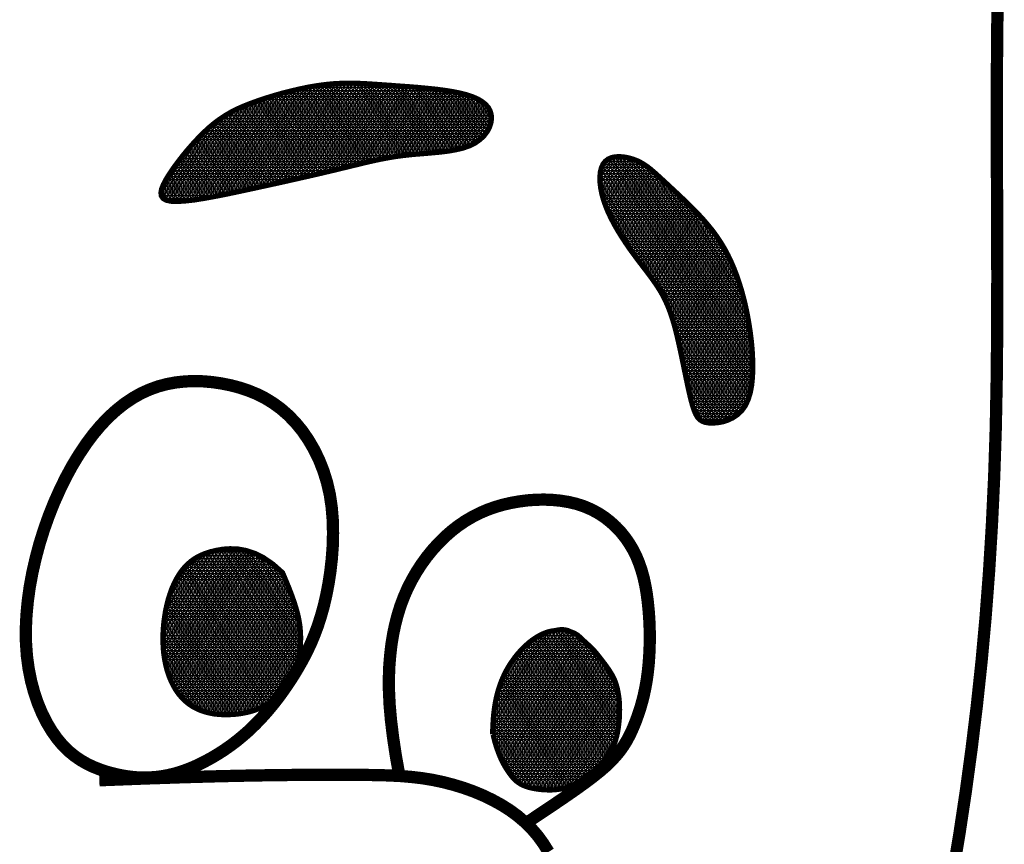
# Model space of a CAD drawing. Header units: feet. Extents: x 56.7 to 65.2, y 40.1 to 51.1.
# Tile 155 of 168: x 63.81 to 63.994, y 42.082 to 42.237. Entities that reach past the tile are written whole.
import ezdxf

# ---------------------------------------------------------------- set-up
doc = ezdxf.new("R2010")
doc.units = ezdxf.units.FT
doc.header["$LTSCALE"] = 16
doc.header["$MEASUREMENT"] = 0
doc.layers.add('FACE', color=160, linetype='CONTINUOUS')
pattern_1 = [(360, (61.8635462, 39.35619203), (1e-19, 0.00057574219), []), (60, (61.8635462, 39.35619203), (-0.00049860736, 0.00028787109), []), (120, (61.8635462, 39.35619203), (-0.00049860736, -0.00028787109), [])]

msp = doc.modelspace()

# ---------------------------------------------------------------- hatches: boundary and pattern name
at = {"layer": 'FACE', "linetype": 'Continuous'}
h = msp.add_hatch(dxfattribs=at)
h.set_pattern_fill('NET3', color=5, scale=0.004606, style=0)
h.set_pattern_definition(pattern_1)
h.paths.add_polyline_path([(63.94649, 42.17652), (63.94628, 42.1782), (63.94603, 42.17985), (63.94574, 42.18146), (63.94541, 42.18303), (63.94504, 42.18455), (63.94464, 42.18602), (63.9442, 42.18744), (63.94373, 42.1888), (63.94323, 42.19011), (63.94269, 42.19136), (63.94211, 42.19257), (63.94149, 42.19373), (63.94081, 42.19487), (63.94007, 42.19599), (63.93927, 42.19709), (63.93839, 42.19818), (63.93745, 42.19927), (63.93645, 42.20035), (63.93541, 42.20141), (63.93437, 42.20244), (63.93333, 42.20343), (63.93232, 42.20438), (63.93136, 42.20527), (63.93047, 42.2061), (63.92966, 42.20685), (63.92892, 42.20752), (63.92824, 42.20813), (63.92759, 42.20868), (63.92696, 42.20917), (63.92633, 42.20959), (63.92567, 42.20997), (63.92497, 42.2103), (63.92421, 42.21057), (63.92342, 42.21079), (63.92261, 42.21094), (63.92181, 42.211), (63.92104, 42.21096), (63.92033, 42.21082), (63.91969, 42.21054), (63.91915, 42.21013), (63.91872, 42.20957), (63.91841, 42.20888), (63.91822, 42.20807), (63.91814, 42.20716), (63.91816, 42.20617), (63.91829, 42.20511), (63.91851, 42.204), (63.91883, 42.20286), (63.91924, 42.2017), (63.91972, 42.20053), (63.92028, 42.19937), (63.92089, 42.19821), (63.92155, 42.19707), (63.92224, 42.19595), (63.92296, 42.19486), (63.92368, 42.1938), (63.92441, 42.1928), (63.92513, 42.19183), (63.92584, 42.19089), (63.92653, 42.18999), (63.9272, 42.1891), (63.92785, 42.18824), (63.92845, 42.18738), (63.92902, 42.18653), (63.92955, 42.18568), (63.93003, 42.18481), (63.93048, 42.1839), (63.9309, 42.18294), (63.9313, 42.1819), (63.93168, 42.18076), (63.93206, 42.17951), (63.93242, 42.17813), (63.93279, 42.1766), (63.93315, 42.17498), (63.93351, 42.17329), (63.93386, 42.17158), (63.93421, 42.16991), (63.93454, 42.16831), (63.93487, 42.16683), (63.93518, 42.16552), (63.93548, 42.16441), (63.93578, 42.1635), (63.9361, 42.16276), (63.93645, 42.16218), (63.93686, 42.16175), (63.93734, 42.16145), (63.9379, 42.16126), (63.93857, 42.16116), (63.93936, 42.16114), (63.94023, 42.16121), (63.94115, 42.16138), (63.94209, 42.16168), (63.94302, 42.16212), (63.94389, 42.1627), (63.94469, 42.16346), (63.94536, 42.16439), (63.94589, 42.16552), (63.94629, 42.16681), (63.94656, 42.16824), (63.94671, 42.16979), (63.94677, 42.17142), (63.94674, 42.1731), (63.94665, 42.17481)])
h.paths.add_polyline_path([(63.8527, 42.20492), (63.85494, 42.20541), (63.85714, 42.20589), (63.85931, 42.20637), (63.86143, 42.20685), (63.86349, 42.20731), (63.86548, 42.20777), (63.86738, 42.20822), (63.86919, 42.20865), (63.8709, 42.20907), (63.87252, 42.20946), (63.87408, 42.20984), (63.8756, 42.21019), (63.87709, 42.21051), (63.87858, 42.21079), (63.88009, 42.21104), (63.88164, 42.21124), (63.88324, 42.21141), (63.88487, 42.21154), (63.88651, 42.21168), (63.88812, 42.21183), (63.88968, 42.21202), (63.89116, 42.21227), (63.89253, 42.2126), (63.89376, 42.21303), (63.89483, 42.21357), (63.89573, 42.21421), (63.89648, 42.21493), (63.89706, 42.2157), (63.89748, 42.2165), (63.89774, 42.2173), (63.89785, 42.2181), (63.8978, 42.21885), (63.8976, 42.21955), (63.89725, 42.22019), (63.89675, 42.22077), (63.8961, 42.22129), (63.8953, 42.22177), (63.89434, 42.22219), (63.89324, 42.22256), (63.89198, 42.22289), (63.89057, 42.22317), (63.88905, 42.22341), (63.88742, 42.22362), (63.88573, 42.22379), (63.88401, 42.22395), (63.88227, 42.22409), (63.88055, 42.22421), (63.87888, 42.22434), (63.87728, 42.22445), (63.87574, 42.22456), (63.87424, 42.22465), (63.87276, 42.22472), (63.87129, 42.22474), (63.86981, 42.22472), (63.86831, 42.22464), (63.86676, 42.22449), (63.86515, 42.22427), (63.86351, 42.22399), (63.86185, 42.22364), (63.86019, 42.22325), (63.85855, 42.22283), (63.85696, 42.22237), (63.85543, 42.2219), (63.85399, 42.22141), (63.85264, 42.22092), (63.85139, 42.22042), (63.85021, 42.2199), (63.8491, 42.21933), (63.84803, 42.21871), (63.84699, 42.21802), (63.84596, 42.21725), (63.84494, 42.2164), (63.8439, 42.21544), (63.84287, 42.21439), (63.84185, 42.21329), (63.84086, 42.21215), (63.83991, 42.21099), (63.83903, 42.20984), (63.83822, 42.20873), (63.8375, 42.20766), (63.83689, 42.20667), (63.83642, 42.20576), (63.8361, 42.20495), (63.83597, 42.20424), (63.83605, 42.20365), (63.83637, 42.20318), (63.83695, 42.20284), (63.83783, 42.20265), (63.83901, 42.2026), (63.84047, 42.20269), (63.84217, 42.20288), (63.84405, 42.20318), (63.84609, 42.20355), (63.84824, 42.20397), (63.85046, 42.20444)])
h = msp.add_hatch(dxfattribs=at)
h.set_pattern_fill('NET3', color=5, scale=0.004606, style=0)
h.set_pattern_definition(pattern_1)
h.paths.add_polyline_path([(63.85874, 42.13314), (63.85914, 42.1322), (63.85955, 42.13122), (63.85995, 42.13023), (63.86034, 42.12923), (63.8607, 42.12823), (63.86103, 42.12725), (63.86132, 42.1263), (63.86157, 42.12539), (63.86176, 42.12452), (63.86191, 42.12371), (63.86201, 42.12294), (63.86207, 42.12222), (63.86211, 42.12155), (63.86212, 42.12091), (63.86211, 42.12032), (63.86209, 42.11976), (63.86206, 42.11925), (63.86203, 42.11876), (63.86198, 42.11829), (63.86192, 42.11785), (63.86184, 42.11741), (63.86175, 42.11699), (63.86164, 42.11656), (63.8615, 42.11613), (63.86135, 42.11568), (63.86117, 42.11523), (63.86097, 42.11477), (63.86076, 42.11431), (63.86053, 42.11384), (63.8603, 42.11339), (63.86006, 42.11293), (63.85981, 42.11249), (63.85957, 42.11206), (63.85933, 42.11164), (63.85909, 42.11124), (63.85885, 42.11087), (63.85861, 42.11052), (63.85837, 42.11021), (63.85814, 42.10993), (63.85792, 42.10969), (63.8577, 42.10948), (63.85748, 42.10931), (63.85726, 42.10917), (63.85703, 42.10905), (63.8568, 42.10893), (63.85655, 42.10882), (63.85629, 42.10869), (63.85601, 42.10856), (63.8557, 42.1084), (63.85537, 42.10823), (63.855, 42.10804), (63.85459, 42.10784), (63.85414, 42.10765), (63.85364, 42.10745), (63.85308, 42.10726), (63.85246, 42.10709), (63.85177, 42.10693), (63.85102, 42.10679), (63.85023, 42.10668), (63.8494, 42.10661), (63.84855, 42.10657), (63.84768, 42.10657), (63.84681, 42.10662), (63.84594, 42.10671), (63.84509, 42.10687), (63.84426, 42.10708), (63.84345, 42.10735), (63.84267, 42.10769), (63.84192, 42.10809), (63.8412, 42.10856), (63.84053, 42.10911), (63.8399, 42.10973), (63.83931, 42.11042), (63.83877, 42.11119), (63.83828, 42.11202), (63.83785, 42.11292), (63.83746, 42.11386), (63.83713, 42.11486), (63.83686, 42.1159), (63.83665, 42.11697), (63.83649, 42.11807), (63.83639, 42.1192), (63.83635, 42.12034), (63.83635, 42.12149), (63.83641, 42.12264), (63.83651, 42.12378), (63.83666, 42.12491), (63.83684, 42.12601), (63.83707, 42.12709), (63.83734, 42.12813), (63.83765, 42.12913), (63.83799, 42.13009), (63.83839, 42.13101), (63.83882, 42.13188), (63.8393, 42.13269), (63.83982, 42.13345), (63.84039, 42.13415), (63.84101, 42.13478), (63.8417, 42.13536), (63.84246, 42.13588), (63.84329, 42.13633), (63.84422, 42.13673), (63.84524, 42.13706), (63.84637, 42.13733), (63.8476, 42.13754), (63.84895, 42.13763), (63.85039, 42.13757), (63.85191, 42.1373), (63.85352, 42.13677), (63.8552, 42.13593), (63.85694, 42.13474)])
edge = h.paths.add_edge_path()
edge.add_line((63.89806, 42.10291), (63.89808, 42.10376))
edge.add_line((63.89808, 42.10376), (63.89812, 42.10449))
edge.add_line((63.89812, 42.10449), (63.89815, 42.10513))
edge.add_line((63.89815, 42.10513), (63.89818, 42.10568))
edge.add_line((63.89818, 42.10568), (63.89822, 42.10616))
edge.add_line((63.89822, 42.10616), (63.89826, 42.10657))
edge.add_line((63.89826, 42.10657), (63.8983, 42.10695))
edge.add_line((63.8983, 42.10695), (63.89834, 42.10728))
edge.add_line((63.89834, 42.10728), (63.89838, 42.1076))
edge.add_line((63.89838, 42.1076), (63.89842, 42.1079))
edge.add_line((63.89842, 42.1079), (63.89846, 42.10818))
edge.add_line((63.89846, 42.10818), (63.89851, 42.10845))
edge.add_line((63.89851, 42.10845), (63.89855, 42.1087))
edge.add_line((63.89855, 42.1087), (63.8986, 42.10895))
edge.add_line((63.8986, 42.10895), (63.89864, 42.10919))
edge.add_line((63.89864, 42.10919), (63.89869, 42.10942))
edge.add_line((63.89869, 42.10942), (63.89874, 42.10965))
edge.add_line((63.89874, 42.10965), (63.89879, 42.10988))
edge.add_line((63.89879, 42.10988), (63.89884, 42.1101))
edge.add_line((63.89884, 42.1101), (63.8989, 42.11032))
edge.add_line((63.8989, 42.11032), (63.89895, 42.11054))
edge.add_line((63.89895, 42.11054), (63.89901, 42.11075))
edge.add_line((63.89901, 42.11075), (63.89907, 42.11097))
edge.add_line((63.89907, 42.11097), (63.89913, 42.11117))
edge.add_line((63.89913, 42.11117), (63.89919, 42.11138))
edge.add_line((63.89919, 42.11138), (63.89926, 42.11158))
edge.add_line((63.89926, 42.11158), (63.89932, 42.11178))
edge.add_line((63.89932, 42.11178), (63.89939, 42.11198))
edge.add_line((63.89939, 42.11198), (63.89946, 42.11218))
edge.add_line((63.89946, 42.11218), (63.89953, 42.11237))
edge.add_line((63.89953, 42.11237), (63.8996, 42.11256))
edge.add_line((63.8996, 42.11256), (63.89967, 42.11275))
edge.add_line((63.89967, 42.11275), (63.89974, 42.11293))
edge.add_line((63.89974, 42.11293), (63.89982, 42.11311))
edge.add_line((63.89982, 42.11311), (63.89989, 42.11329))
edge.add_line((63.89989, 42.11329), (63.89997, 42.11347))
edge.add_line((63.89997, 42.11347), (63.90005, 42.11365))
edge.add_line((63.90005, 42.11365), (63.90013, 42.11382))
edge.add_line((63.90013, 42.11382), (63.90021, 42.11399))
edge.add_line((63.90021, 42.11399), (63.90029, 42.11416))
edge.add_line((63.90029, 42.11416), (63.90037, 42.11432))
edge.add_line((63.90037, 42.11432), (63.90045, 42.11449))
edge.add_line((63.90045, 42.11449), (63.90054, 42.11465))
edge.add_line((63.90054, 42.11465), (63.90062, 42.11481))
edge.add_line((63.90062, 42.11481), (63.90071, 42.11497))
edge.add_line((63.90071, 42.11497), (63.9008, 42.11512))
edge.add_line((63.9008, 42.11512), (63.90089, 42.11528))
edge.add_line((63.90089, 42.11528), (63.90097, 42.11543))
edge.add_line((63.90097, 42.11543), (63.90106, 42.11558))
edge.add_line((63.90106, 42.11558), (63.90116, 42.11573))
edge.add_line((63.90116, 42.11573), (63.90125, 42.11588))
edge.add_line((63.90125, 42.11588), (63.90134, 42.11602))
edge.add_line((63.90134, 42.11602), (63.90143, 42.11616))
edge.add_line((63.90143, 42.11616), (63.90153, 42.11631))
edge.add_line((63.90153, 42.11631), (63.90162, 42.11645))
edge.add_line((63.90162, 42.11645), (63.90172, 42.11658))
edge.add_line((63.90172, 42.11658), (63.90181, 42.11672))
edge.add_line((63.90181, 42.11672), (63.90191, 42.11686))
edge.add_line((63.90191, 42.11686), (63.90201, 42.11699))
edge.add_line((63.90201, 42.11699), (63.9021, 42.11712))
edge.add_line((63.9021, 42.11712), (63.9022, 42.11725))
edge.add_line((63.9022, 42.11725), (63.9023, 42.11738))
edge.add_line((63.9023, 42.11738), (63.9024, 42.11751))
edge.add_line((63.9024, 42.11751), (63.9025, 42.11763))
edge.add_line((63.9025, 42.11763), (63.9026, 42.11776))
edge.add_line((63.9026, 42.11776), (63.9027, 42.11788))
edge.add_line((63.9027, 42.11788), (63.9028, 42.118))
edge.add_line((63.9028, 42.118), (63.90291, 42.11812))
edge.add_line((63.90291, 42.11812), (63.90301, 42.11824))
edge.add_line((63.90301, 42.11824), (63.90311, 42.11835))
edge.add_line((63.90311, 42.11835), (63.90321, 42.11847))
edge.add_line((63.90321, 42.11847), (63.90332, 42.11858))
edge.add_line((63.90332, 42.11858), (63.90342, 42.11869))
edge.add_line((63.90342, 42.11869), (63.90353, 42.1188))
edge.add_line((63.90353, 42.1188), (63.90363, 42.11891))
edge.add_line((63.90363, 42.11891), (63.90373, 42.11901))
edge.add_line((63.90373, 42.11901), (63.90384, 42.11912))
edge.add_line((63.90384, 42.11912), (63.90395, 42.11922))
edge.add_line((63.90395, 42.11922), (63.90405, 42.11932))
edge.add_line((63.90405, 42.11932), (63.90416, 42.11942))
edge.add_line((63.90416, 42.11942), (63.90426, 42.11952))
edge.add_line((63.90426, 42.11952), (63.90437, 42.11962))
edge.add_line((63.90437, 42.11962), (63.90448, 42.11971))
edge.add_line((63.90448, 42.11971), (63.90458, 42.11981))
edge.add_line((63.90458, 42.11981), (63.90469, 42.1199))
edge.add_line((63.90469, 42.1199), (63.9048, 42.11999))
edge.add_line((63.9048, 42.11999), (63.9049, 42.12008))
edge.add_line((63.9049, 42.12008), (63.90501, 42.12016))
edge.add_line((63.90501, 42.12016), (63.90512, 42.12025))
edge.add_line((63.90512, 42.12025), (63.90522, 42.12033))
edge.add_line((63.90522, 42.12033), (63.90533, 42.12042))
edge.add_line((63.90533, 42.12042), (63.90544, 42.1205))
edge.add_line((63.90544, 42.1205), (63.90554, 42.12057))
edge.add_line((63.90554, 42.12057), (63.90565, 42.12065))
edge.add_line((63.90565, 42.12065), (63.90576, 42.12073))
edge.add_line((63.90576, 42.12073), (63.90587, 42.1208))
edge.add_line((63.90587, 42.1208), (63.90597, 42.12087))
edge.add_line((63.90597, 42.12087), (63.90608, 42.12094))
edge.add_line((63.90608, 42.12094), (63.90619, 42.12101))
edge.add_line((63.90619, 42.12101), (63.90629, 42.12107))
edge.add_line((63.90629, 42.12107), (63.9064, 42.12114))
edge.add_line((63.9064, 42.12114), (63.90651, 42.1212))
edge.add_line((63.90651, 42.1212), (63.90661, 42.12126))
edge.add_line((63.90661, 42.12126), (63.90672, 42.12132))
edge.add_line((63.90672, 42.12132), (63.90683, 42.12138))
edge.add_line((63.90683, 42.12138), (63.90693, 42.12144))
edge.add_line((63.90693, 42.12144), (63.90704, 42.12149))
edge.add_line((63.90704, 42.12149), (63.90714, 42.12154))
edge.add_line((63.90714, 42.12154), (63.90725, 42.12159))
edge.add_line((63.90725, 42.12159), (63.90735, 42.12164))
edge.add_line((63.90735, 42.12164), (63.90746, 42.12169))
edge.add_line((63.90746, 42.12169), (63.90756, 42.12174))
edge.add_line((63.90756, 42.12174), (63.90766, 42.12178))
edge.add_line((63.90766, 42.12178), (63.90777, 42.12182))
edge.add_line((63.90777, 42.12182), (63.90787, 42.12186))
edge.add_line((63.90787, 42.12186), (63.90797, 42.1219))
edge.add_line((63.90797, 42.1219), (63.90807, 42.12194))
edge.add_line((63.90807, 42.12194), (63.90817, 42.12197))
edge.add_line((63.90817, 42.12197), (63.90828, 42.12201))
edge.add_line((63.90828, 42.12201), (63.90838, 42.12204))
edge.add_line((63.90838, 42.12204), (63.90848, 42.12207))
edge.add_line((63.90848, 42.12207), (63.90858, 42.1221))
edge.add_line((63.90858, 42.1221), (63.90868, 42.12212))
edge.add_line((63.90868, 42.12212), (63.90877, 42.12215))
edge.add_line((63.90877, 42.12215), (63.90887, 42.12217))
edge.add_line((63.90887, 42.12217), (63.90897, 42.12219))
edge.add_line((63.90897, 42.12219), (63.90907, 42.12221))
edge.add_line((63.90907, 42.12221), (63.90916, 42.12223))
edge.add_line((63.90916, 42.12223), (63.90926, 42.12224))
edge.add_line((63.90926, 42.12224), (63.90936, 42.12226))
edge.add_line((63.90936, 42.12226), (63.90945, 42.12227))
edge.add_line((63.90945, 42.12227), (63.90954, 42.12228))
edge.add_line((63.90954, 42.12228), (63.90964, 42.1223))
edge.add_line((63.90964, 42.1223), (63.90973, 42.12231))
edge.add_line((63.90973, 42.12231), (63.90982, 42.12232))
edge.add_line((63.90982, 42.12232), (63.90991, 42.12234))
edge.add_line((63.90991, 42.12234), (63.91, 42.12236))
edge.add_line((63.91, 42.12236), (63.91009, 42.12237))
edge.add_line((63.91009, 42.12237), (63.91017, 42.12239))
edge.add_line((63.91017, 42.12239), (63.91026, 42.1224))
edge.add_line((63.91026, 42.1224), (63.91034, 42.12242))
edge.add_line((63.91034, 42.12242), (63.91043, 42.12244))
edge.add_line((63.91043, 42.12244), (63.91052, 42.12245))
edge.add_line((63.91052, 42.12245), (63.9106, 42.12246))
edge.add_line((63.9106, 42.12246), (63.91069, 42.12247))
edge.add_line((63.91069, 42.12247), (63.91078, 42.12248))
edge.add_line((63.91078, 42.12248), (63.91086, 42.12248))
edge.add_line((63.91086, 42.12248), (63.91095, 42.12248))
edge.add_line((63.91095, 42.12248), (63.91104, 42.12248))
edge.add_line((63.91104, 42.12248), (63.91113, 42.12248))
edge.add_line((63.91113, 42.12248), (63.91122, 42.12247))
edge.add_line((63.91122, 42.12247), (63.91132, 42.12247))
edge.add_line((63.91132, 42.12247), (63.91141, 42.12246))
edge.add_line((63.91141, 42.12246), (63.9115, 42.12245))
edge.add_line((63.9115, 42.12245), (63.91159, 42.12244))
edge.add_line((63.91159, 42.12244), (63.91169, 42.12243))
edge.add_line((63.91169, 42.12243), (63.91178, 42.12241))
edge.add_line((63.91178, 42.12241), (63.91186, 42.12239))
edge.add_line((63.91186, 42.12239), (63.91195, 42.12237))
edge.add_line((63.91195, 42.12237), (63.91203, 42.12235))
edge.add_line((63.91203, 42.12235), (63.9121, 42.12232))
edge.add_line((63.9121, 42.12232), (63.91218, 42.1223))
edge.add_line((63.91218, 42.1223), (63.91225, 42.12227))
edge.add_line((63.91225, 42.12227), (63.91232, 42.12224))
edge.add_line((63.91232, 42.12224), (63.91238, 42.12221))
edge.add_line((63.91238, 42.12221), (63.91245, 42.12218))
edge.add_line((63.91245, 42.12218), (63.91251, 42.12215))
edge.add_line((63.91251, 42.12215), (63.91258, 42.12212))
edge.add_line((63.91258, 42.12212), (63.91264, 42.1221))
edge.add_line((63.91264, 42.1221), (63.91271, 42.12207))
edge.add_line((63.91271, 42.12207), (63.91278, 42.12204))
edge.add_line((63.91278, 42.12204), (63.91284, 42.12202))
edge.add_line((63.91284, 42.12202), (63.91291, 42.122))
edge.add_line((63.91291, 42.122), (63.91299, 42.12197))
edge.add_line((63.91299, 42.12197), (63.91306, 42.12194))
edge.add_line((63.91306, 42.12194), (63.91313, 42.12191))
edge.add_line((63.91313, 42.12191), (63.91321, 42.12188))
edge.add_line((63.91321, 42.12188), (63.91329, 42.12185))
edge.add_line((63.91329, 42.12185), (63.91337, 42.12181))
edge.add_line((63.91337, 42.12181), (63.91345, 42.12177))
edge.add_line((63.91345, 42.12177), (63.91352, 42.12173))
edge.add_line((63.91352, 42.12173), (63.9136, 42.12168))
edge.add_line((63.9136, 42.12168), (63.91368, 42.12163))
edge.add_line((63.91368, 42.12163), (63.91376, 42.12158))
edge.add_line((63.91376, 42.12158), (63.91384, 42.12153))
edge.add_line((63.91384, 42.12153), (63.91392, 42.12148))
edge.add_line((63.91392, 42.12148), (63.914, 42.12142))
edge.add_line((63.914, 42.12142), (63.91407, 42.12136))
edge.add_line((63.91407, 42.12136), (63.91414, 42.1213))
edge.add_line((63.91414, 42.1213), (63.91422, 42.12124))
edge.add_line((63.91422, 42.12124), (63.91429, 42.12118))
edge.add_line((63.91429, 42.12118), (63.91436, 42.12112))
edge.add_line((63.91436, 42.12112), (63.91443, 42.12106))
edge.add_line((63.91443, 42.12106), (63.91449, 42.12099))
edge.add_line((63.91449, 42.12099), (63.91456, 42.12093))
edge.add_line((63.91456, 42.12093), (63.91462, 42.12087))
edge.add_line((63.91462, 42.12087), (63.91469, 42.12081))
edge.add_line((63.91469, 42.12081), (63.91476, 42.12074))
edge.add_line((63.91476, 42.12074), (63.91483, 42.12067))
edge.add_line((63.91483, 42.12067), (63.9149, 42.12061))
edge.add_line((63.9149, 42.12061), (63.91497, 42.12054))
edge.add_line((63.91497, 42.12054), (63.91505, 42.12046))
edge.add_line((63.91505, 42.12046), (63.91513, 42.12039))
edge.add_line((63.91513, 42.12039), (63.91522, 42.12031))
edge.add_line((63.91522, 42.12031), (63.91531, 42.12022))
edge.add_line((63.91531, 42.12022), (63.91542, 42.12013))
edge.add_line((63.91542, 42.12013), (63.91553, 42.12002))
edge.add_line((63.91553, 42.12002), (63.91565, 42.11991))
edge.add_line((63.91565, 42.11991), (63.91579, 42.11979))
edge.add_line((63.91579, 42.11979), (63.91594, 42.11966))
edge.add_line((63.91594, 42.11966), (63.91609, 42.11952))
edge.add_line((63.91609, 42.11952), (63.91626, 42.11937))
edge.add_line((63.91626, 42.11937), (63.91643, 42.1192))
edge.add_line((63.91643, 42.1192), (63.9166, 42.11903))
edge.add_line((63.9166, 42.11903), (63.91678, 42.11885))
edge.add_line((63.91678, 42.11885), (63.91696, 42.11866))
edge.add_line((63.91696, 42.11866), (63.91715, 42.11845))
edge.add_line((63.91715, 42.11845), (63.91733, 42.11824))
edge.add_line((63.91733, 42.11824), (63.91752, 42.11802))
edge.add_line((63.91752, 42.11802), (63.91772, 42.11778))
edge.add_line((63.91772, 42.11778), (63.91792, 42.11752))
edge.add_line((63.91792, 42.11752), (63.91813, 42.11725))
edge.add_line((63.91813, 42.11725), (63.91835, 42.11697))
edge.add_line((63.91835, 42.11697), (63.91859, 42.11666))
edge.add_line((63.91859, 42.11666), (63.91883, 42.11634))
edge.add_line((63.91883, 42.11634), (63.91909, 42.116))
edge.add_line((63.91909, 42.116), (63.91934, 42.11565))
edge.add_line((63.91934, 42.11565), (63.9196, 42.11529))
edge.add_line((63.9196, 42.11529), (63.91985, 42.11492))
edge.add_line((63.91985, 42.11492), (63.92009, 42.11455))
edge.add_line((63.92009, 42.11455), (63.92032, 42.11418))
edge.add_line((63.92032, 42.11418), (63.92053, 42.11381))
edge.add_line((63.92053, 42.11381), (63.92071, 42.11345))
edge.add_line((63.92071, 42.11345), (63.92087, 42.11309))
edge.add_line((63.92087, 42.11309), (63.92101, 42.11274))
edge.add_line((63.92101, 42.11274), (63.92114, 42.11238))
edge.add_line((63.92114, 42.11238), (63.92124, 42.11203))
edge.add_line((63.92124, 42.11203), (63.92134, 42.11168))
edge.add_line((63.92134, 42.11168), (63.92143, 42.11132))
edge.add_line((63.92143, 42.11132), (63.9215, 42.11096))
edge.add_line((63.9215, 42.11096), (63.92157, 42.11059))
edge.add_line((63.92157, 42.11059), (63.92163, 42.11021))
edge.add_line((63.92163, 42.11021), (63.92169, 42.10981))
edge.add_line((63.92169, 42.10981), (63.92174, 42.1094))
edge.add_line((63.92174, 42.1094), (63.92178, 42.10897))
edge.add_line((63.92178, 42.10897), (63.9218, 42.10852))
edge.add_line((63.9218, 42.10852), (63.92182, 42.10803))
edge.add_line((63.92182, 42.10803), (63.92183, 42.10751))
edge.add_line((63.92183, 42.10751), (63.92182, 42.10696))
edge.add_line((63.92182, 42.10696), (63.9218, 42.10638))
edge.add_line((63.9218, 42.10638), (63.92177, 42.10577))
edge.add_line((63.92177, 42.10577), (63.92171, 42.10515))
edge.add_line((63.92171, 42.10515), (63.92164, 42.10452))
edge.add_line((63.92164, 42.10452), (63.92155, 42.10388))
edge.add_line((63.92155, 42.10388), (63.92144, 42.10326))
edge.add_line((63.92144, 42.10326), (63.92131, 42.10264))
edge.add_line((63.92131, 42.10264), (63.92115, 42.10204))
edge.add_line((63.92115, 42.10204), (63.92097, 42.10146))
edge.add_line((63.92097, 42.10146), (63.92076, 42.1009))
edge.add_line((63.92076, 42.1009), (63.92053, 42.10036))
edge.add_line((63.92053, 42.10036), (63.92027, 42.09984))
edge.add_line((63.92027, 42.09984), (63.91999, 42.09934))
edge.add_line((63.91999, 42.09934), (63.91968, 42.09887))
edge.add_line((63.91968, 42.09887), (63.91936, 42.09842))
edge.add_line((63.91936, 42.09842), (63.919, 42.09799))
edge.add_line((63.919, 42.09799), (63.91863, 42.09758))
edge.add_line((63.91863, 42.09758), (63.91824, 42.0972))
edge.add_line((63.91824, 42.0972), (63.91783, 42.09682))
edge.add_line((63.91783, 42.09682), (63.91741, 42.09646))
edge.add_line((63.91741, 42.09646), (63.91698, 42.09611))
edge.add_line((63.91698, 42.09611), (63.91654, 42.09577))
edge.add_line((63.91654, 42.09577), (63.9161, 42.09543))
edge.add_line((63.9161, 42.09543), (63.91566, 42.09509))
edge.add_line((63.91566, 42.09509), (63.91522, 42.09475))
edge.add_line((63.91522, 42.09475), (63.91478, 42.09442))
edge.add_line((63.91478, 42.09442), (63.91432, 42.09411))
edge.add_line((63.91432, 42.09411), (63.91386, 42.09382))
edge.add_line((63.91386, 42.09382), (63.91339, 42.09354))
edge.add_line((63.91339, 42.09354), (63.9129, 42.0933))
edge.add_line((63.9129, 42.0933), (63.9124, 42.09309))
edge.add_line((63.9124, 42.09309), (63.91188, 42.09291))
edge.add_line((63.91188, 42.09291), (63.91134, 42.09277))
edge.add_line((63.91134, 42.09277), (63.91079, 42.09266))
edge.add_line((63.91079, 42.09266), (63.91023, 42.09258))
edge.add_line((63.91023, 42.09258), (63.90967, 42.09252))
edge.add_line((63.90967, 42.09252), (63.9091, 42.09249))
edge.add_line((63.9091, 42.09249), (63.90854, 42.09249))
edge.add_line((63.90854, 42.09249), (63.90797, 42.0925))
edge.add_line((63.90797, 42.0925), (63.90742, 42.09254))
edge.add_line((63.90742, 42.09254), (63.90687, 42.09259))
edge.add_line((63.90687, 42.09259), (63.90633, 42.09266))
edge.add_line((63.90633, 42.09266), (63.90581, 42.09275))
edge.add_line((63.90581, 42.09275), (63.90531, 42.09285))
edge.add_line((63.90531, 42.09285), (63.90483, 42.09298))
edge.add_line((63.90483, 42.09298), (63.90437, 42.09312))
edge.add_line((63.90437, 42.09312), (63.90394, 42.09328))
edge.add_line((63.90394, 42.09328), (63.90354, 42.09346))
edge.add_line((63.90354, 42.09346), (63.90317, 42.09367))
edge.add_line((63.90317, 42.09367), (63.90281, 42.09391))
edge.add_line((63.90281, 42.09391), (63.90246, 42.09418))
edge.add_line((63.90246, 42.09418), (63.90212, 42.0945))
edge.add_line((63.90212, 42.0945), (63.90178, 42.09487))
edge.add_line((63.90178, 42.09487), (63.90144, 42.09529))
edge.add_line((63.90144, 42.09529), (63.90108, 42.09578))
edge.add_line((63.90108, 42.09578), (63.90071, 42.09634))
edge.add_line((63.90071, 42.09634), (63.90032, 42.09698))
edge.add_line((63.90032, 42.09698), (63.89993, 42.0977))
edge.add_line((63.89993, 42.0977), (63.89954, 42.09852))
edge.add_line((63.89954, 42.09852), (63.89917, 42.09943))
edge.add_line((63.89917, 42.09943), (63.8988, 42.10045))
edge.add_line((63.8988, 42.10045), (63.89846, 42.10158))
edge.add_line((63.89846, 42.10158), (63.89815, 42.10283))

# ---------------------------------------------------------------- linework, layer by layer
at = {"layer": 'FACE', "color": 5}
for points, const_width in [([(63.9927, 42.24403), (63.99253, 42.23555), (63.99246, 42.22669), (63.99245, 42.21751), (63.99247, 42.20808), (63.99251, 42.19849), (63.99254, 42.18883), (63.99252, 42.17917), (63.99243, 42.16961), (63.99225, 42.16021), (63.99195, 42.15106), (63.99153, 42.14215), (63.991, 42.13344), (63.99035, 42.12491), (63.98959, 42.11654), (63.98871, 42.10831), (63.98772, 42.10019), (63.98663, 42.09215), (63.98543, 42.08418), (63.98412, 42.0763)], 0.0023), ([(63.88062, 42.0951), (63.87993, 42.09896), (63.87941, 42.10244), (63.87903, 42.10558), (63.87878, 42.10843), (63.87866, 42.11102), (63.87864, 42.1134), (63.87872, 42.11561), (63.87889, 42.1177), (63.87912, 42.11969), (63.87943, 42.12161), (63.87982, 42.12345), (63.88028, 42.12522), (63.88081, 42.12693), (63.88143, 42.12858), (63.88213, 42.13018), (63.88291, 42.13173), (63.88377, 42.13323), (63.88471, 42.13468), (63.88572, 42.13608), (63.8868, 42.13741), (63.88793, 42.13866), (63.88912, 42.13984), (63.89036, 42.14093), (63.89163, 42.14192), (63.89294, 42.14281), (63.89429, 42.1436), (63.89566, 42.1443), (63.89707, 42.14491), (63.8985, 42.14542), (63.89997, 42.14585), (63.90147, 42.1462), (63.903, 42.14647), (63.90455, 42.14667), (63.90612, 42.14679), (63.9077, 42.14682), (63.90926, 42.14676), (63.91081, 42.14661), (63.91232, 42.14636), (63.91379, 42.14601), (63.91519, 42.14555), (63.91653, 42.14498), (63.9178, 42.1443), (63.91899, 42.14353), (63.9201, 42.14266), (63.92113, 42.14172), (63.92208, 42.14071), (63.92294, 42.13964), (63.92371, 42.13851), (63.9244, 42.13734), (63.925, 42.13612), (63.92551, 42.13485), (63.92596, 42.13352), (63.92634, 42.13215), (63.92665, 42.13072), (63.92691, 42.12923), (63.92711, 42.12768), (63.92727, 42.12608), (63.92739, 42.12443), (63.92746, 42.12276), (63.92748, 42.12107), (63.92746, 42.1194), (63.92739, 42.11775), (63.92728, 42.11614), (63.92712, 42.11459), (63.92692, 42.11311), (63.92667, 42.1117), (63.92639, 42.11036), (63.92607, 42.10909), (63.92573, 42.10788), (63.92535, 42.10672), (63.92496, 42.10562), (63.92454, 42.10456), (63.92411, 42.10355), (63.92364, 42.10258), (63.92313, 42.10163), (63.92255, 42.1007), (63.9219, 42.09978), (63.92114, 42.09885), (63.92028, 42.09792), (63.91929, 42.09696), (63.91815, 42.09597), (63.91685, 42.09493), (63.91536, 42.09381), (63.91366, 42.09259), (63.91173, 42.09125), (63.90954, 42.08976), (63.90708, 42.08811), (63.90431, 42.08626)], 0.0023), ([(63.85874, 42.13314), (63.85914, 42.1322), (63.85955, 42.13122), (63.85995, 42.13023), (63.86034, 42.12923), (63.8607, 42.12823), (63.86103, 42.12725), (63.86132, 42.1263), (63.86157, 42.12539), (63.86176, 42.12452), (63.86191, 42.12371), (63.86201, 42.12294), (63.86207, 42.12222), (63.86211, 42.12155), (63.86212, 42.12091), (63.86211, 42.12032), (63.86209, 42.11976), (63.86206, 42.11925), (63.86203, 42.11876), (63.86198, 42.11829), (63.86192, 42.11785), (63.86184, 42.11741), (63.86175, 42.11699), (63.86164, 42.11656), (63.8615, 42.11613), (63.86135, 42.11568), (63.86117, 42.11523), (63.86097, 42.11477), (63.86076, 42.11431), (63.86053, 42.11384), (63.8603, 42.11339), (63.86006, 42.11293), (63.85981, 42.11249), (63.85957, 42.11206), (63.85933, 42.11164), (63.85909, 42.11124), (63.85885, 42.11087), (63.85861, 42.11052), (63.85837, 42.11021), (63.85814, 42.10993), (63.85792, 42.10969), (63.8577, 42.10948), (63.85748, 42.10931), (63.85726, 42.10917), (63.85703, 42.10905), (63.8568, 42.10893), (63.85655, 42.10882), (63.85629, 42.10869), (63.85601, 42.10856), (63.8557, 42.1084), (63.85537, 42.10823), (63.855, 42.10804), (63.85459, 42.10784), (63.85414, 42.10765), (63.85364, 42.10745), (63.85308, 42.10726), (63.85246, 42.10709), (63.85177, 42.10693), (63.85102, 42.10679), (63.85023, 42.10668), (63.8494, 42.10661), (63.84855, 42.10657), (63.84768, 42.10657), (63.84681, 42.10662), (63.84594, 42.10671), (63.84509, 42.10687), (63.84426, 42.10708), (63.84345, 42.10735), (63.84267, 42.10769), (63.84192, 42.10809), (63.8412, 42.10856), (63.84053, 42.10911), (63.8399, 42.10973), (63.83931, 42.11042), (63.83877, 42.11119), (63.83828, 42.11202), (63.83785, 42.11292), (63.83746, 42.11386), (63.83713, 42.11486), (63.83686, 42.1159), (63.83665, 42.11697), (63.83649, 42.11807), (63.83639, 42.1192), (63.83635, 42.12034), (63.83635, 42.12149), (63.83641, 42.12264), (63.83651, 42.12378), (63.83666, 42.12491), (63.83684, 42.12601), (63.83707, 42.12709), (63.83734, 42.12813), (63.83765, 42.12913), (63.83799, 42.13009), (63.83839, 42.13101), (63.83882, 42.13188), (63.8393, 42.13269), (63.83982, 42.13345), (63.84039, 42.13415), (63.84101, 42.13478), (63.8417, 42.13536), (63.84246, 42.13588), (63.84329, 42.13633), (63.84422, 42.13673), (63.84524, 42.13706), (63.84637, 42.13733), (63.8476, 42.13754), (63.84895, 42.13763), (63.85039, 42.13757), (63.85191, 42.1373), (63.85352, 42.13677), (63.8552, 42.13593), (63.85694, 42.13474), (63.85874, 42.13314)], 0.000969), ([(63.89806, 42.10291), (63.89808, 42.10376), (63.89812, 42.10449), (63.89815, 42.10513), (63.89818, 42.10568), (63.89822, 42.10616), (63.89826, 42.10657), (63.8983, 42.10695), (63.89834, 42.10728), (63.89838, 42.1076), (63.89842, 42.1079), (63.89846, 42.10818), (63.89851, 42.10845), (63.89855, 42.1087), (63.8986, 42.10895), (63.89864, 42.10919), (63.89869, 42.10942), (63.89874, 42.10965), (63.89879, 42.10988), (63.89884, 42.1101), (63.8989, 42.11032), (63.89895, 42.11054), (63.89901, 42.11075), (63.89907, 42.11097), (63.89913, 42.11117), (63.89919, 42.11138), (63.89926, 42.11158), (63.89932, 42.11178), (63.89939, 42.11198), (63.89946, 42.11218), (63.89953, 42.11237), (63.8996, 42.11256), (63.89967, 42.11275), (63.89974, 42.11293), (63.89982, 42.11311), (63.89989, 42.11329), (63.89997, 42.11347), (63.90005, 42.11365), (63.90013, 42.11382), (63.90021, 42.11399), (63.90029, 42.11416), (63.90037, 42.11432), (63.90045, 42.11449), (63.90054, 42.11465), (63.90062, 42.11481), (63.90071, 42.11497), (63.9008, 42.11512), (63.90089, 42.11528), (63.90097, 42.11543), (63.90106, 42.11558), (63.90116, 42.11573), (63.90125, 42.11588), (63.90134, 42.11602), (63.90143, 42.11616), (63.90153, 42.11631), (63.90162, 42.11645), (63.90172, 42.11658), (63.90181, 42.11672), (63.90191, 42.11686), (63.90201, 42.11699), (63.9021, 42.11712), (63.9022, 42.11725), (63.9023, 42.11738), (63.9024, 42.11751), (63.9025, 42.11763), (63.9026, 42.11776), (63.9027, 42.11788), (63.9028, 42.118), (63.90291, 42.11812), (63.90301, 42.11824), (63.90311, 42.11835), (63.90321, 42.11847), (63.90332, 42.11858), (63.90342, 42.11869), (63.90353, 42.1188), (63.90363, 42.11891), (63.90373, 42.11901), (63.90384, 42.11912), (63.90395, 42.11922), (63.90405, 42.11932), (63.90416, 42.11942), (63.90426, 42.11952), (63.90437, 42.11962), (63.90448, 42.11971), (63.90458, 42.11981), (63.90469, 42.1199), (63.9048, 42.11999), (63.9049, 42.12008), (63.90501, 42.12016), (63.90512, 42.12025), (63.90522, 42.12033), (63.90533, 42.12042), (63.90544, 42.1205), (63.90554, 42.12057), (63.90565, 42.12065), (63.90576, 42.12073), (63.90587, 42.1208), (63.90597, 42.12087), (63.90608, 42.12094), (63.90619, 42.12101), (63.90629, 42.12107), (63.9064, 42.12114), (63.90651, 42.1212), (63.90661, 42.12126), (63.90672, 42.12132), (63.90683, 42.12138), (63.90693, 42.12144), (63.90704, 42.12149), (63.90714, 42.12154), (63.90725, 42.12159), (63.90735, 42.12164), (63.90746, 42.12169), (63.90756, 42.12174), (63.90766, 42.12178), (63.90777, 42.12182), (63.90787, 42.12186), (63.90797, 42.1219), (63.90807, 42.12194), (63.90817, 42.12197), (63.90828, 42.12201), (63.90838, 42.12204), (63.90848, 42.12207), (63.90858, 42.1221), (63.90868, 42.12212), (63.90877, 42.12215), (63.90887, 42.12217), (63.90897, 42.12219), (63.90907, 42.12221), (63.90916, 42.12223), (63.90926, 42.12224), (63.90936, 42.12226), (63.90945, 42.12227), (63.90954, 42.12228), (63.90964, 42.1223), (63.90973, 42.12231), (63.90982, 42.12232), (63.90991, 42.12234), (63.91, 42.12236), (63.91009, 42.12237), (63.91017, 42.12239), (63.91026, 42.1224), (63.91034, 42.12242), (63.91043, 42.12244), (63.91052, 42.12245), (63.9106, 42.12246), (63.91069, 42.12247), (63.91078, 42.12248), (63.91086, 42.12248), (63.91095, 42.12248), (63.91104, 42.12248), (63.91113, 42.12248), (63.91122, 42.12247), (63.91132, 42.12247), (63.91141, 42.12246), (63.9115, 42.12245), (63.91159, 42.12244), (63.91169, 42.12243), (63.91178, 42.12241), (63.91186, 42.12239), (63.91195, 42.12237), (63.91203, 42.12235), (63.9121, 42.12232), (63.91218, 42.1223), (63.91225, 42.12227), (63.91232, 42.12224), (63.91238, 42.12221), (63.91245, 42.12218), (63.91251, 42.12215), (63.91258, 42.12212), (63.91264, 42.1221), (63.91271, 42.12207), (63.91278, 42.12204), (63.91284, 42.12202), (63.91291, 42.122), (63.91299, 42.12197), (63.91306, 42.12194), (63.91313, 42.12191), (63.91321, 42.12188), (63.91329, 42.12185), (63.91337, 42.12181), (63.91345, 42.12177), (63.91352, 42.12173), (63.9136, 42.12168), (63.91368, 42.12163), (63.91376, 42.12158), (63.91384, 42.12153), (63.91392, 42.12148), (63.914, 42.12142), (63.91407, 42.12136), (63.91414, 42.1213), (63.91422, 42.12124), (63.91429, 42.12118), (63.91436, 42.12112), (63.91443, 42.12106), (63.91449, 42.12099), (63.91456, 42.12093), (63.91462, 42.12087), (63.91469, 42.12081), (63.91476, 42.12074), (63.91483, 42.12067), (63.9149, 42.12061), (63.91497, 42.12054), (63.91505, 42.12046), (63.91513, 42.12039), (63.91522, 42.12031), (63.91531, 42.12022), (63.91542, 42.12013), (63.91553, 42.12002), (63.91565, 42.11991), (63.91579, 42.11979), (63.91594, 42.11966), (63.91609, 42.11952), (63.91626, 42.11937), (63.91643, 42.1192), (63.9166, 42.11903), (63.91678, 42.11885), (63.91696, 42.11866), (63.91715, 42.11845), (63.91733, 42.11824), (63.91752, 42.11802), (63.91772, 42.11778), (63.91792, 42.11752), (63.91813, 42.11725), (63.91835, 42.11697), (63.91859, 42.11666), (63.91883, 42.11634), (63.91909, 42.116), (63.91934, 42.11565), (63.9196, 42.11529), (63.91985, 42.11492), (63.92009, 42.11455), (63.92032, 42.11418), (63.92053, 42.11381), (63.92071, 42.11345), (63.92087, 42.11309), (63.92101, 42.11274), (63.92114, 42.11238), (63.92124, 42.11203), (63.92134, 42.11168), (63.92143, 42.11132), (63.9215, 42.11096), (63.92157, 42.11059), (63.92163, 42.11021), (63.92169, 42.10981), (63.92174, 42.1094), (63.92178, 42.10897), (63.9218, 42.10852), (63.92182, 42.10803), (63.92183, 42.10751), (63.92182, 42.10696), (63.9218, 42.10638), (63.92177, 42.10577), (63.92171, 42.10515), (63.92164, 42.10452), (63.92155, 42.10388), (63.92144, 42.10326), (63.92131, 42.10264), (63.92115, 42.10204), (63.92097, 42.10146), (63.92076, 42.1009), (63.92053, 42.10036), (63.92027, 42.09984), (63.91999, 42.09934), (63.91968, 42.09887), (63.91936, 42.09842), (63.919, 42.09799), (63.91863, 42.09758), (63.91824, 42.0972), (63.91783, 42.09682), (63.91741, 42.09646), (63.91698, 42.09611), (63.91654, 42.09577), (63.9161, 42.09543), (63.91566, 42.09509), (63.91522, 42.09475), (63.91478, 42.09442), (63.91432, 42.09411), (63.91386, 42.09382), (63.91339, 42.09354), (63.9129, 42.0933), (63.9124, 42.09309), (63.91188, 42.09291), (63.91134, 42.09277), (63.91079, 42.09266), (63.91023, 42.09258), (63.90967, 42.09252), (63.9091, 42.09249), (63.90854, 42.09249), (63.90797, 42.0925), (63.90742, 42.09254), (63.90687, 42.09259), (63.90633, 42.09266), (63.90581, 42.09275), (63.90531, 42.09285), (63.90483, 42.09298), (63.90437, 42.09312), (63.90394, 42.09328), (63.90354, 42.09346), (63.90317, 42.09367), (63.90281, 42.09391), (63.90246, 42.09418), (63.90212, 42.0945), (63.90178, 42.09487), (63.90144, 42.09529), (63.90108, 42.09578), (63.90071, 42.09634), (63.90032, 42.09698), (63.89993, 42.0977), (63.89954, 42.09852), (63.89917, 42.09943), (63.8988, 42.10045), (63.89846, 42.10158), (63.89815, 42.10283)], 0.000969), ([(63.82444, 42.0943), (63.83306, 42.09463), (63.84054, 42.09488), (63.847, 42.09506), (63.85257, 42.09518), (63.85737, 42.09526), (63.86152, 42.0953), (63.86514, 42.09531), (63.86836, 42.09532), (63.87129, 42.09532), (63.87397, 42.0953), (63.87645, 42.09527), (63.87874, 42.0952), (63.8809, 42.09509), (63.88295, 42.09491), (63.88493, 42.09468), (63.88688, 42.09436), (63.88881, 42.09395), (63.89074, 42.09345), (63.89264, 42.09287), (63.8945, 42.0922), (63.8963, 42.09145), (63.89804, 42.09061), (63.8997, 42.0897), (63.90127, 42.08871), (63.90273, 42.08764), (63.90409, 42.08648), (63.90535, 42.08524), (63.90651, 42.0839), (63.90756, 42.08245), (63.90853, 42.08089)], 0.0023)]:
    msp.add_lwpolyline(points, dxfattribs=dict(at, const_width=const_width))
for points, const_width in [([(63.8527, 42.20492), (63.85494, 42.20541), (63.85714, 42.20589), (63.85931, 42.20637), (63.86143, 42.20685), (63.86349, 42.20731), (63.86548, 42.20777), (63.86738, 42.20822), (63.86919, 42.20865), (63.8709, 42.20907), (63.87252, 42.20946), (63.87408, 42.20984), (63.8756, 42.21019), (63.87709, 42.21051), (63.87858, 42.21079), (63.88009, 42.21104), (63.88164, 42.21124), (63.88324, 42.21141), (63.88487, 42.21154), (63.88651, 42.21168), (63.88812, 42.21183), (63.88968, 42.21202), (63.89116, 42.21227), (63.89253, 42.2126), (63.89376, 42.21303), (63.89483, 42.21357), (63.89573, 42.21421), (63.89648, 42.21493), (63.89706, 42.2157), (63.89748, 42.2165), (63.89774, 42.2173), (63.89785, 42.2181), (63.8978, 42.21885), (63.8976, 42.21955), (63.89725, 42.22019), (63.89675, 42.22077), (63.8961, 42.22129), (63.8953, 42.22177), (63.89434, 42.22219), (63.89324, 42.22256), (63.89198, 42.22289), (63.89057, 42.22317), (63.88905, 42.22341), (63.88742, 42.22362), (63.88573, 42.22379), (63.88401, 42.22395), (63.88227, 42.22409), (63.88055, 42.22421), (63.87888, 42.22434), (63.87728, 42.22445), (63.87574, 42.22456), (63.87424, 42.22465), (63.87276, 42.22472), (63.87129, 42.22474), (63.86981, 42.22472), (63.86831, 42.22464), (63.86676, 42.22449), (63.86515, 42.22427), (63.86351, 42.22399), (63.86185, 42.22364), (63.86019, 42.22325), (63.85855, 42.22283), (63.85696, 42.22237), (63.85543, 42.2219), (63.85399, 42.22141), (63.85264, 42.22092), (63.85139, 42.22042), (63.85021, 42.2199), (63.8491, 42.21933), (63.84803, 42.21871), (63.84699, 42.21802), (63.84596, 42.21725), (63.84494, 42.2164), (63.8439, 42.21544), (63.84287, 42.21439), (63.84185, 42.21329), (63.84086, 42.21215), (63.83991, 42.21099), (63.83903, 42.20984), (63.83822, 42.20873), (63.8375, 42.20766), (63.83689, 42.20667), (63.83642, 42.20576), (63.8361, 42.20495), (63.83597, 42.20424), (63.83605, 42.20365), (63.83637, 42.20318), (63.83695, 42.20284), (63.83783, 42.20265), (63.83901, 42.2026), (63.84047, 42.20269), (63.84217, 42.20288), (63.84405, 42.20318), (63.84609, 42.20355), (63.84824, 42.20397), (63.85046, 42.20444)], 0.000969), ([(63.94649, 42.17652), (63.94628, 42.1782), (63.94603, 42.17985), (63.94574, 42.18146), (63.94541, 42.18303), (63.94504, 42.18455), (63.94464, 42.18602), (63.9442, 42.18744), (63.94373, 42.1888), (63.94323, 42.19011), (63.94269, 42.19136), (63.94211, 42.19257), (63.94149, 42.19373), (63.94081, 42.19487), (63.94007, 42.19599), (63.93927, 42.19709), (63.93839, 42.19818), (63.93745, 42.19927), (63.93645, 42.20035), (63.93541, 42.20141), (63.93437, 42.20244), (63.93333, 42.20343), (63.93232, 42.20438), (63.93136, 42.20527), (63.93047, 42.2061), (63.92966, 42.20685), (63.92892, 42.20752), (63.92824, 42.20813), (63.92759, 42.20868), (63.92696, 42.20917), (63.92633, 42.20959), (63.92567, 42.20997), (63.92497, 42.2103), (63.92421, 42.21057), (63.92342, 42.21079), (63.92261, 42.21094), (63.92181, 42.211), (63.92104, 42.21096), (63.92033, 42.21082), (63.91969, 42.21054), (63.91915, 42.21013), (63.91872, 42.20957), (63.91841, 42.20888), (63.91822, 42.20807), (63.91814, 42.20716), (63.91816, 42.20617), (63.91829, 42.20511), (63.91851, 42.204), (63.91883, 42.20286), (63.91924, 42.2017), (63.91972, 42.20053), (63.92028, 42.19937), (63.92089, 42.19821), (63.92155, 42.19707), (63.92224, 42.19595), (63.92296, 42.19486), (63.92368, 42.1938), (63.92441, 42.1928), (63.92513, 42.19183), (63.92584, 42.19089), (63.92653, 42.18999), (63.9272, 42.1891), (63.92785, 42.18824), (63.92845, 42.18738), (63.92902, 42.18653), (63.92955, 42.18568), (63.93003, 42.18481), (63.93048, 42.1839), (63.9309, 42.18294), (63.9313, 42.1819), (63.93168, 42.18076), (63.93206, 42.17951), (63.93242, 42.17813), (63.93279, 42.1766), (63.93315, 42.17498), (63.93351, 42.17329), (63.93386, 42.17158), (63.93421, 42.16991), (63.93454, 42.16831), (63.93487, 42.16683), (63.93518, 42.16552), (63.93548, 42.16441), (63.93578, 42.1635), (63.9361, 42.16276), (63.93645, 42.16218), (63.93686, 42.16175), (63.93734, 42.16145), (63.9379, 42.16126), (63.93857, 42.16116), (63.93936, 42.16114), (63.94023, 42.16121), (63.94115, 42.16138), (63.94209, 42.16168), (63.94302, 42.16212), (63.94389, 42.1627), (63.94469, 42.16346), (63.94536, 42.16439), (63.94589, 42.16552), (63.94629, 42.16681), (63.94656, 42.16824), (63.94671, 42.16979), (63.94677, 42.17142), (63.94674, 42.1731), (63.94665, 42.17481)], 0.000969), ([(63.81655, 42.10208), (63.81554, 42.1035), (63.81459, 42.10509), (63.81371, 42.10684), (63.81292, 42.10874), (63.81223, 42.11078), (63.81165, 42.11294), (63.8112, 42.11522), (63.81088, 42.11759), (63.81071, 42.12006), (63.81068, 42.12261), (63.8108, 42.12521), (63.81105, 42.12785), (63.81142, 42.13053), (63.81192, 42.13321), (63.81253, 42.13589), (63.81324, 42.13855), (63.81406, 42.14117), (63.81497, 42.14374), (63.81597, 42.14625), (63.81705, 42.14867), (63.81819, 42.151), (63.8194, 42.15322), (63.82067, 42.15531), (63.82198, 42.15727), (63.82333, 42.15907), (63.82472, 42.16072), (63.82615, 42.16222), (63.82762, 42.16356), (63.82912, 42.16475), (63.83065, 42.16579), (63.83222, 42.16668), (63.83383, 42.16741), (63.83546, 42.168), (63.83712, 42.16844), (63.8388, 42.16875), (63.8405, 42.16893), (63.8422, 42.169), (63.84391, 42.16895), (63.84562, 42.1688), (63.84731, 42.16855), (63.84899, 42.16822), (63.85066, 42.16778), (63.85229, 42.16724), (63.85389, 42.16659), (63.85545, 42.16581), (63.85696, 42.16489), (63.85843, 42.16382), (63.85983, 42.1626), (63.86116, 42.16122), (63.86242, 42.15969), (63.86358, 42.158), (63.86464, 42.15618), (63.86559, 42.15423), (63.8664, 42.15217), (63.86707, 42.15), (63.86759, 42.14773), (63.86794, 42.14537), (63.86814, 42.14296), (63.86819, 42.14052), (63.86813, 42.13807), (63.86795, 42.13566), (63.86768, 42.1333), (63.86733, 42.13103), (63.86691, 42.12887), (63.86644, 42.12685), (63.86591, 42.12497), (63.86534, 42.12319), (63.86471, 42.12151), (63.86404, 42.1199), (63.86331, 42.11836), (63.86254, 42.11687), (63.86171, 42.1154), (63.86084, 42.11395), (63.85992, 42.11253), (63.85896, 42.11113), (63.85797, 42.10976), (63.85694, 42.10844), (63.85587, 42.10716), (63.85478, 42.10594), (63.85366, 42.10478), (63.85253, 42.10368), (63.85137, 42.10266), (63.85021, 42.1017), (63.84903, 42.10081), (63.84785, 42.09998), (63.84667, 42.09922), (63.84549, 42.09852), (63.84432, 42.09788), (63.84316, 42.09729), (63.84202, 42.09677), (63.84087, 42.09631), (63.83974, 42.09591), (63.8386, 42.09557), (63.83746, 42.09529), (63.83632, 42.09507), (63.83517, 42.09492), (63.83402, 42.09483), (63.83285, 42.0948), (63.83168, 42.09483), (63.8305, 42.09493), (63.82932, 42.09509), (63.82813, 42.09531), (63.82693, 42.09559), (63.82573, 42.09592), (63.82453, 42.09633), (63.82333, 42.0968), (63.82214, 42.09737), (63.82097, 42.09804), (63.81982, 42.09883), (63.81869, 42.09975), (63.8176, 42.10083)], 0.0023)]:
    msp.add_lwpolyline(points, close=True, dxfattribs=dict(at, const_width=const_width))

doc.saveas('drawing.dxf')
